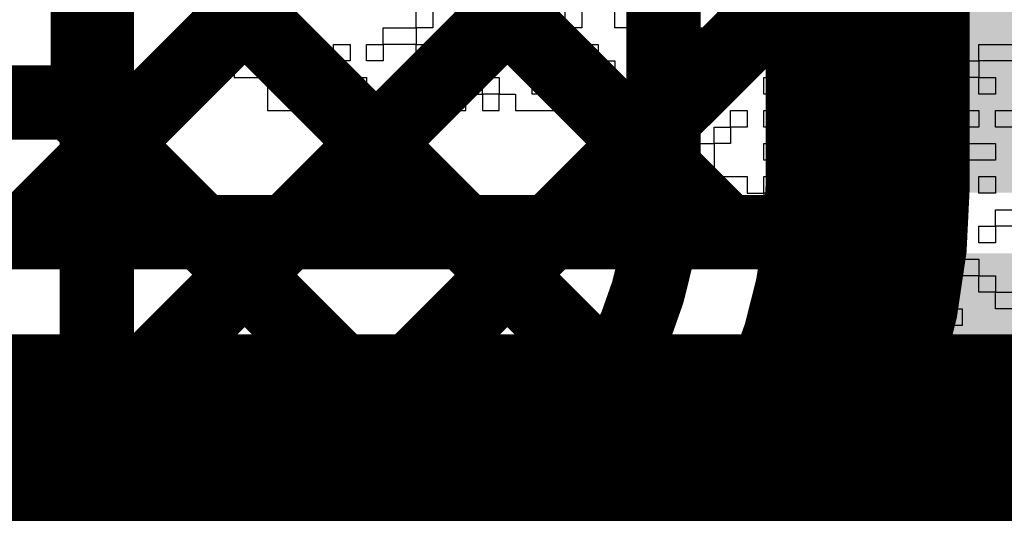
# Model space of a CAD drawing. Header units: millimetres. Extents: x 3.06 to 5.82, y 1.29 to 3.84.
# Tile 216 of 244: x 4.7417 to 4.8477, y 2.9017 to 2.9549. Entities that reach past the tile are written whole.
import ezdxf

# ---------------------------------------------------------------- set-up
doc = ezdxf.new("R2010")
doc.units = ezdxf.units.MM
doc.header["$MEASUREMENT"] = 0
for name, color, linetype in [('BottomLayer', 5, 'Continuous'), ('BottomOverlay', 54, 'Continuous'), ('TopLayer', 1, 'Continuous'), ('TopPaste', 8, 'Continuous'), ('TopSolder', 216, 'Continuous')]:
    doc.layers.add(name, color=color, linetype=linetype)

# ---------------------------------------------------------------- blocks, each defined once
blk = doc.blocks.new('ESP32_WROOM_32__16MB__68')
at = {"layer": 'TopLayer'}
for points in [[(-0.3740158, -0.2230314), (-0.2952756, -0.2230314), (-0.3740158, -0.1875984), (-0.2952756, -0.1875984)], [(-0.3740158, -0.2730314), (-0.2952756, -0.2730314), (-0.3740158, -0.2375984), (-0.2952756, -0.2375984)]]:
    blk.add_solid(points, dxfattribs=at)
at = {"layer": 'TopPaste'}
for points in [[(-0.3740158, -0.2230314), (-0.2952756, -0.2230314), (-0.3740158, -0.1875984), (-0.2952756, -0.1875984)], [(-0.3740158, -0.2730314), (-0.2952756, -0.2730314), (-0.3740158, -0.2375984), (-0.2952756, -0.2375984)]]:
    blk.add_solid(points, dxfattribs=at)
at = {"layer": 'TopSolder'}
for points in [[(-0.3780158, -0.2270314), (-0.2912756, -0.2270314), (-0.3780158, -0.1835984), (-0.2912756, -0.1835984)], [(-0.3780158, -0.2770314), (-0.2912756, -0.2770314), (-0.3780158, -0.2335984), (-0.2912756, -0.2335984)]]:
    blk.add_solid(points, dxfattribs=at)

msp = doc.modelspace()

# ---------------------------------------------------------------- linework, layer by layer
at = {"layer": 'BottomLayer'}
for points, const_width in [([(4.75, 2.8839074), (4.75, 3.2168424)], 0.008), ([(4.833, 2.937), (4.833, 3.0085061)], 0.022), ([(4.811, 2.937), (4.811, 3.0085061)], 0.008), ([(4.75, 2.9398066), (4.811, 3.0008066)], 0.008), ([(4.75, 2.9998909), (4.811, 2.9388909)], 0.008), ([(4.75, 2.9115223), (4.811, 2.9725223)], 0.008), ([(4.75, 2.9716066), (4.8052572, 2.9163494)], 0.008), ([(4.7631968, 2.8964348), (4.811, 2.944238)], 0.008), ([(4.75, 2.9433223), (4.7909767, 2.9023456)], 0.008), ([(4.75, 2.915038), (4.7674975, 2.8975405)], 0.008)]:
    msp.add_lwpolyline(points, dxfattribs=dict(at, const_width=const_width))
for points, const_width in [([(4.833, 2.937, -0.4142135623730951), (4.771, 2.875)], 0.022), ([(4.811, 2.937, -0.3791650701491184), (4.7758333, 2.8972931)], 0.008), ([(4.75, 2.8839074, -0.3602583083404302), (4.7758333, 2.8972931)], 0.008)]:
    msp.add_lwpolyline(points, format="xyb", dxfattribs=dict(at, const_width=const_width))
for points, const_width in [([(4.809, 2.944238, 1), (4.813, 2.944238, 1)], 0.004), ([(4.8275, 2.937, 1), (4.8385, 2.937, 1)], 0.011), ([(4.8275, 2.937, 1), (4.8385, 2.937, 1)], 0.011), ([(4.748, 2.9433223, 1), (4.752, 2.9433223, 1)], 0.004), ([(4.748, 2.9398066, 1), (4.752, 2.9398066, 1)], 0.004), ([(4.809, 2.9388909, 1), (4.813, 2.9388909, 1)], 0.004), ([(4.809, 2.937, 1), (4.813, 2.937, 1)], 0.004), ([(4.809, 2.937, 1), (4.813, 2.937, 1)], 0.004), ([(4.8032572, 2.9163494, 1), (4.8072572, 2.9163494, 1)], 0.004), ([(4.748, 2.915038, 1), (4.752, 2.915038, 1)], 0.004), ([(4.748, 2.9115223, 1), (4.752, 2.9115223, 1)], 0.004), ([(4.7889767, 2.9023456, 1), (4.7929767, 2.9023456, 1)], 0.004)]:
    msp.add_lwpolyline(points, format="xyb", close=True, dxfattribs=dict(at, const_width=const_width))
at = {"layer": 'BottomOverlay'}
for p, q in [((4.7612276, 2.9558126), (4.7612276, 2.9540309)), ((4.7647911, 2.9540309), (4.7647911, 2.9558126)), ((4.7665729, 2.9558126), (4.7665729, 2.9540309)), ((4.7843902, 2.9540309), (4.7843902, 2.9558126)), ((4.7861719, 2.9558126), (4.7861719, 2.9540309)), ((4.7968623, 2.9540309), (4.7968623, 2.9558126)), ((4.798644, 2.9558126), (4.798644, 2.9540309)), ((4.8004258, 2.9540309), (4.8004258, 2.9558126)), ((4.8022075, 2.9558126), (4.8022075, 2.9540309)), ((4.805771, 2.9540309), (4.805771, 2.9558126)), ((4.8075527, 2.9558126), (4.8075527, 2.9540309)), ((4.8218065, 2.9540309), (4.8218065, 2.9558126)), ((4.8235883, 2.9558126), (4.8235883, 2.9540309)), ((4.8324969, 2.9540309), (4.8324969, 2.9558126)), ((4.8342787, 2.9558126), (4.8342787, 2.9540309)), ((4.7612276, 2.9540309), (4.7630094, 2.9540309)), ((4.7630094, 2.9540309), (4.7630094, 2.9522492)), ((4.7647911, 2.9522492), (4.7647911, 2.9540309)), ((4.7665729, 2.9540309), (4.7665729, 2.9522492)), ((4.7808267, 2.9522492), (4.7808267, 2.9540309)), ((4.7808267, 2.9540309), (4.7843902, 2.9540309)), ((4.7861719, 2.9540309), (4.7843902, 2.9540309)), ((4.7843902, 2.9540309), (4.7843902, 2.9522492)), ((4.7897353, 2.9522492), (4.7897353, 2.9540309)), ((4.7897353, 2.9540309), (4.7915171, 2.9540309)), ((4.7915171, 2.9540309), (4.7915171, 2.9522492)), ((4.798644, 2.9540309), (4.7968623, 2.9540309)), ((4.798644, 2.9522492), (4.798644, 2.9540309)), ((4.798644, 2.9540309), (4.8004258, 2.9540309)), ((4.8022075, 2.9540309), (4.8004258, 2.9540309)), ((4.8004258, 2.9540309), (4.8004258, 2.9522492)), ((4.8075527, 2.9540309), (4.805771, 2.9540309)), ((4.8075527, 2.9522492), (4.8075527, 2.9540309)), ((4.8075527, 2.9540309), (4.8093344, 2.9540309)), ((4.8093344, 2.9540309), (4.8093344, 2.9522492)), ((4.8111161, 2.9522492), (4.8111161, 2.9540309)), ((4.8111161, 2.9540309), (4.8128979, 2.9540309)), ((4.8128979, 2.9540309), (4.8128979, 2.9522492)), ((4.8146796, 2.9522492), (4.8146796, 2.9540309)), ((4.8146796, 2.9540309), (4.8164614, 2.9540309)), ((4.8164614, 2.9540309), (4.8164614, 2.9522492)), ((4.8200248, 2.9522492), (4.8200248, 2.9540309)), ((4.8200248, 2.9540309), (4.8218065, 2.9540309)), ((4.8235883, 2.9540309), (4.8218065, 2.9540309)), ((4.8218065, 2.9540309), (4.8218065, 2.9522492)), ((4.8324969, 2.9522492), (4.8324969, 2.9540309)), ((4.8342787, 2.9540309), (4.8342787, 2.9522492)), ((4.8360604, 2.9522492), (4.8360604, 2.9540309)), ((4.8360604, 2.9540309), (4.8378421, 2.9540309)), ((4.8378421, 2.9540309), (4.8378421, 2.9522492)), ((4.7630094, 2.9522492), (4.7630094, 2.9504674)), ((4.7665729, 2.9522492), (4.7647911, 2.9522492)), ((4.7665729, 2.9504674), (4.7665729, 2.9522492)), ((4.7665729, 2.9522492), (4.7683546, 2.9522492)), ((4.7683546, 2.9522492), (4.7683546, 2.9504674)), ((4.7701363, 2.9504674), (4.7701363, 2.9522492)), ((4.7701363, 2.9522492), (4.771918, 2.9522492)), ((4.771918, 2.9522492), (4.771918, 2.9504674)), ((4.7754816, 2.9504674), (4.7754816, 2.9522492)), ((4.7754816, 2.9522492), (4.7772633, 2.9522492)), ((4.7772633, 2.9522492), (4.7772633, 2.9504674)), ((4.779045, 2.9504674), (4.779045, 2.9522492)), ((4.779045, 2.9522492), (4.7808267, 2.9522492)), ((4.7843902, 2.9522492), (4.7808267, 2.9522492)), ((4.7808267, 2.9522492), (4.7808267, 2.9504674)), ((4.7843902, 2.9504674), (4.7843902, 2.9522492)), ((4.7843902, 2.9522492), (4.7861719, 2.9522492)), ((4.7861719, 2.9522492), (4.7861719, 2.9504674)), ((4.7915171, 2.9522492), (4.7897353, 2.9522492)), ((4.7932988, 2.9504674), (4.7932988, 2.9522492)), ((4.7932988, 2.9522492), (4.7950806, 2.9522492)), ((4.7950806, 2.9522492), (4.7950806, 2.9504674)), ((4.7968623, 2.9504674), (4.7968623, 2.9522492)), ((4.7968623, 2.9522492), (4.798644, 2.9522492)), ((4.8004258, 2.9522492), (4.798644, 2.9522492)), ((4.798644, 2.9522492), (4.798644, 2.9504674)), ((4.8022075, 2.9504674), (4.8022075, 2.9522492)), ((4.8022075, 2.9522492), (4.8039892, 2.9522492)), ((4.8039892, 2.9522492), (4.8039892, 2.9504674)), ((4.8093344, 2.9522492), (4.8075527, 2.9522492)), ((4.8111161, 2.9504674), (4.8111161, 2.9522492)), ((4.8128979, 2.9522492), (4.8128979, 2.9504674)), ((4.8164614, 2.9522492), (4.8146796, 2.9522492)), ((4.8164614, 2.9504674), (4.8164614, 2.9522492)), ((4.8164614, 2.9522492), (4.8182431, 2.9522492)), ((4.8182431, 2.9522492), (4.8182431, 2.9504674)), ((4.8218065, 2.9522492), (4.8200248, 2.9522492)), ((4.82537, 2.9504674), (4.82537, 2.9522492)), ((4.82537, 2.9522492), (4.8271518, 2.9522492)), ((4.8271518, 2.9522492), (4.8271518, 2.9504674)), ((4.8289335, 2.9504674), (4.8289335, 2.9522492)), ((4.8289335, 2.9522492), (4.8307152, 2.9522492)), ((4.8307152, 2.9522492), (4.8307152, 2.9504674)), ((4.8342787, 2.9522492), (4.8324969, 2.9522492)), ((4.8378421, 2.9522492), (4.8360604, 2.9522492)), ((4.8378421, 2.9504674), (4.8378421, 2.9522492)), ((4.8378421, 2.9522492), (4.8396239, 2.9522492)), ((4.8396239, 2.9522492), (4.8396239, 2.9504674)), ((4.8414056, 2.9504674), (4.8414056, 2.9522492)), ((4.8414056, 2.9522492), (4.8431873, 2.9522492)), ((4.8431873, 2.9522492), (4.8431873, 2.9504674)), ((4.8449691, 2.9504674), (4.8449691, 2.9522492)), ((4.8449691, 2.9522492), (4.8485326, 2.9522492)), ((4.7630094, 2.9504674), (4.7647911, 2.9504674)), ((4.7647911, 2.9504674), (4.7647911, 2.9486857)), ((4.7683546, 2.9504674), (4.7665729, 2.9504674)), ((4.771918, 2.9504674), (4.7701363, 2.9504674)), ((4.771918, 2.9486857), (4.771918, 2.9504674)), ((4.771918, 2.9504674), (4.7754816, 2.9504674)), ((4.7772633, 2.9504674), (4.7754816, 2.9504674)), ((4.7754816, 2.9504674), (4.7754816, 2.9486857)), ((4.7808267, 2.9504674), (4.779045, 2.9504674)), ((4.7861719, 2.9504674), (4.7843902, 2.9504674)), ((4.7897353, 2.9486857), (4.7897353, 2.9504674)), ((4.7897353, 2.9504674), (4.7915171, 2.9504674)), ((4.7915171, 2.9504674), (4.7915171, 2.9486857)), ((4.7950806, 2.9504674), (4.7932988, 2.9504674)), ((4.798644, 2.9504674), (4.7968623, 2.9504674)), ((4.8039892, 2.9504674), (4.8022075, 2.9504674)), ((4.8039892, 2.9486857), (4.8039892, 2.9504674)), ((4.8039892, 2.9504674), (4.805771, 2.9504674)), ((4.805771, 2.9504674), (4.805771, 2.9486857)), ((4.8075527, 2.9486857), (4.8075527, 2.9504674)), ((4.8075527, 2.9504674), (4.8093344, 2.9504674)), ((4.8093344, 2.9504674), (4.8093344, 2.9486857)), ((4.8128979, 2.9504674), (4.8111161, 2.9504674)), ((4.8182431, 2.9504674), (4.8164614, 2.9504674)), ((4.8182431, 2.9486857), (4.8182431, 2.9504674)), ((4.8182431, 2.9504674), (4.8200248, 2.9504674)), ((4.8200248, 2.9504674), (4.8200248, 2.9486857)), ((4.8235883, 2.9486857), (4.8235883, 2.9504674)), ((4.8235883, 2.9504674), (4.82537, 2.9504674)), ((4.8271518, 2.9504674), (4.82537, 2.9504674)), ((4.82537, 2.9504674), (4.82537, 2.9486857)), ((4.8307152, 2.9504674), (4.8289335, 2.9504674)), ((4.8324969, 2.9486857), (4.8324969, 2.9504674)), ((4.8324969, 2.9504674), (4.8342787, 2.9504674)), ((4.8342787, 2.9504674), (4.8342787, 2.9486857)), ((4.8396239, 2.9504674), (4.8378421, 2.9504674)), ((4.8431873, 2.9504674), (4.8414056, 2.9504674)), ((4.8431873, 2.9486857), (4.8431873, 2.9504674)), ((4.8431873, 2.9504674), (4.8449691, 2.9504674)), ((4.8485326, 2.9504674), (4.8449691, 2.9504674)), ((4.8449691, 2.9504674), (4.8449691, 2.9486857)), ((4.7647911, 2.9486857), (4.7683546, 2.9486857)), ((4.7683546, 2.9486857), (4.7683546, 2.9469039)), ((4.771918, 2.9469039), (4.771918, 2.9486857)), ((4.7754816, 2.9486857), (4.7736998, 2.9486857)), ((4.7736998, 2.9486857), (4.7736998, 2.9469039)), ((4.7772633, 2.9469039), (4.7772633, 2.9486857)), ((4.7772633, 2.9486857), (4.779045, 2.9486857)), ((4.779045, 2.9486857), (4.779045, 2.9469039)), ((4.7843902, 2.9469039), (4.7843902, 2.9486857)), ((4.7843902, 2.9486857), (4.7861719, 2.9486857)), ((4.7861719, 2.9486857), (4.7861719, 2.9469039)), ((4.7915171, 2.9486857), (4.7897353, 2.9486857)), ((4.7915171, 2.9469039), (4.7915171, 2.9486857)), ((4.7915171, 2.9486857), (4.7932988, 2.9486857)), ((4.7932988, 2.9486857), (4.7932988, 2.9469039)), ((4.7968623, 2.9469039), (4.7968623, 2.9486857)), ((4.7968623, 2.9486857), (4.798644, 2.9486857)), ((4.798644, 2.9486857), (4.798644, 2.9469039)), ((4.8004258, 2.9469039), (4.8004258, 2.9486857)), ((4.8004258, 2.9486857), (4.8022075, 2.9486857)), ((4.8022075, 2.9486857), (4.8022075, 2.9469039)), ((4.805771, 2.9486857), (4.8039892, 2.9486857)), ((4.8093344, 2.9486857), (4.8075527, 2.9486857)), ((4.8111161, 2.9469039), (4.8111161, 2.9486857)), ((4.8111161, 2.9486857), (4.8128979, 2.9486857)), ((4.8128979, 2.9486857), (4.8128979, 2.9469039)), ((4.8146796, 2.9469039), (4.8146796, 2.9486857)), ((4.8146796, 2.9486857), (4.8164614, 2.9486857)), ((4.8164614, 2.9486857), (4.8164614, 2.9469039)), ((4.8200248, 2.9486857), (4.8182431, 2.9486857)), ((4.8218065, 2.9469039), (4.8218065, 2.9486857)), ((4.8218065, 2.9486857), (4.8235883, 2.9486857)), ((4.82537, 2.9486857), (4.8235883, 2.9486857)), ((4.8235883, 2.9486857), (4.8235883, 2.9469039)), ((4.8289335, 2.9469039), (4.8289335, 2.9486857)), ((4.8289335, 2.9486857), (4.8307152, 2.9486857)), ((4.8307152, 2.9486857), (4.8307152, 2.9469039)), ((4.8342787, 2.9486857), (4.8324969, 2.9486857)), ((4.8342787, 2.9469039), (4.8342787, 2.9486857)), ((4.8342787, 2.9486857), (4.8378421, 2.9486857)), ((4.8378421, 2.9486857), (4.8378421, 2.9469039)), ((4.8396239, 2.9469039), (4.8396239, 2.9486857)), ((4.8396239, 2.9486857), (4.8414056, 2.9486857)), ((4.8414056, 2.9486857), (4.8414056, 2.9469039)), ((4.8449691, 2.9486857), (4.8431873, 2.9486857)), ((4.8449691, 2.9469039), (4.8449691, 2.9486857)), ((4.8449691, 2.9486857), (4.8467508, 2.9486857)), ((4.8467508, 2.9486857), (4.8467508, 2.9469039)), ((4.7683546, 2.9469039), (4.7683546, 2.9451222)), ((4.771918, 2.9451222), (4.771918, 2.9469039)), ((4.7736998, 2.9469039), (4.7754816, 2.9469039)), ((4.7754816, 2.9469039), (4.7754816, 2.9451222)), ((4.7772633, 2.9451222), (4.7772633, 2.9469039)), ((4.779045, 2.9469039), (4.7843902, 2.9469039)), ((4.7861719, 2.9469039), (4.7879536, 2.9469039)), ((4.7879536, 2.9469039), (4.7879536, 2.9451222)), ((4.7897353, 2.9451222), (4.7897353, 2.9469039)), ((4.7897353, 2.9469039), (4.7915171, 2.9469039)), ((4.7932988, 2.9469039), (4.7915171, 2.9469039)), ((4.7915171, 2.9469039), (4.7915171, 2.9451222)), ((4.7932988, 2.9451222), (4.7932988, 2.9469039)), ((4.7932988, 2.9469039), (4.7950806, 2.9469039)), ((4.7950806, 2.9469039), (4.7950806, 2.9451222)), ((4.798644, 2.9469039), (4.7968623, 2.9469039)), ((4.8022075, 2.9469039), (4.8004258, 2.9469039)), ((4.805771, 2.9451222), (4.805771, 2.9469039)), ((4.805771, 2.9469039), (4.8075527, 2.9469039)), ((4.8075527, 2.9469039), (4.8075527, 2.9451222)), ((4.8128979, 2.9469039), (4.8111161, 2.9469039)), ((4.8128979, 2.9451222), (4.8128979, 2.9469039)), ((4.8128979, 2.9469039), (4.8146796, 2.9469039)), ((4.8164614, 2.9469039), (4.8146796, 2.9469039)), ((4.8146796, 2.9469039), (4.8146796, 2.9451222)), ((4.8235883, 2.9469039), (4.8218065, 2.9469039)), ((4.82537, 2.9451222), (4.82537, 2.9469039)), ((4.82537, 2.9469039), (4.8271518, 2.9469039)), ((4.8271518, 2.9469039), (4.8271518, 2.9451222)), ((4.8307152, 2.9469039), (4.8289335, 2.9469039)), ((4.8324969, 2.9451222), (4.8324969, 2.9469039)), ((4.8324969, 2.9469039), (4.8342787, 2.9469039)), ((4.8378421, 2.9469039), (4.8342787, 2.9469039)), ((4.8342787, 2.9469039), (4.8342787, 2.9451222)), ((4.8414056, 2.9469039), (4.8396239, 2.9469039)), ((4.8467508, 2.9469039), (4.8449691, 2.9469039)), ((4.7683546, 2.9451222), (4.771918, 2.9451222)), ((4.7754816, 2.9451222), (4.7772633, 2.9451222)), ((4.7879536, 2.9451222), (4.7897353, 2.9451222)), ((4.7915171, 2.9451222), (4.7932988, 2.9451222)), ((4.7950806, 2.9451222), (4.8039892, 2.9451222)), ((4.8039892, 2.9451222), (4.8039892, 2.9433405)), ((4.8075527, 2.9451222), (4.805771, 2.9451222)), ((4.8111161, 2.9433405), (4.8111161, 2.9451222)), ((4.8111161, 2.9451222), (4.8128979, 2.9451222)), ((4.8146796, 2.9451222), (4.8128979, 2.9451222)), ((4.8128979, 2.9451222), (4.8128979, 2.9433405)), ((4.8182431, 2.9433405), (4.8182431, 2.9451222)), ((4.8182431, 2.9451222), (4.8200248, 2.9451222)), ((4.8200248, 2.9451222), (4.8200248, 2.9433405)), ((4.8218065, 2.9433405), (4.8218065, 2.9451222)), ((4.8218065, 2.9451222), (4.8235883, 2.9451222)), ((4.8235883, 2.9451222), (4.8235883, 2.9433405)), ((4.8271518, 2.9451222), (4.82537, 2.9451222)), ((4.8271518, 2.9433405), (4.8271518, 2.9451222)), ((4.8271518, 2.9451222), (4.8289335, 2.9451222)), ((4.8289335, 2.9451222), (4.8289335, 2.9433405)), ((4.8342787, 2.9451222), (4.8324969, 2.9451222)), ((4.8360604, 2.9433405), (4.8360604, 2.9451222)), ((4.8360604, 2.9451222), (4.8378421, 2.9451222)), ((4.8378421, 2.9451222), (4.8378421, 2.9433405)), ((4.8396239, 2.9433405), (4.8396239, 2.9451222)), ((4.8396239, 2.9451222), (4.8414056, 2.9451222)), ((4.8414056, 2.9451222), (4.8414056, 2.9433405)), ((4.8431873, 2.9433405), (4.8431873, 2.9451222)), ((4.8431873, 2.9451222), (4.8449691, 2.9451222)), ((4.8449691, 2.9451222), (4.8449691, 2.9433405)), ((4.8467508, 2.9433405), (4.8467508, 2.9451222)), ((4.8467508, 2.9451222), (4.8485326, 2.9451222)), ((4.8039892, 2.9433405), (4.8075527, 2.9433405)), ((4.8075527, 2.9433405), (4.8075527, 2.9415587)), ((4.8128979, 2.9433405), (4.8111161, 2.9433405)), ((4.8164614, 2.9415587), (4.8164614, 2.9433405)), ((4.8164614, 2.9433405), (4.8182431, 2.9433405)), ((4.8200248, 2.9433405), (4.8182431, 2.9433405)), ((4.8182431, 2.9433405), (4.8182431, 2.9415587)), ((4.8235883, 2.9433405), (4.8218065, 2.9433405)), ((4.8289335, 2.9433405), (4.8271518, 2.9433405)), ((4.8307152, 2.9415587), (4.8307152, 2.9433405)), ((4.8307152, 2.9433405), (4.8324969, 2.9433405)), ((4.8324969, 2.9433405), (4.8324969, 2.9415587)), ((4.8342787, 2.9415587), (4.8342787, 2.9433405)), ((4.8342787, 2.9433405), (4.8360604, 2.9433405)), ((4.8378421, 2.9433405), (4.8360604, 2.9433405)), ((4.8360604, 2.9433405), (4.8360604, 2.9415587)), ((4.8378421, 2.9415587), (4.8378421, 2.9433405)), ((4.8378421, 2.9433405), (4.8396239, 2.9433405)), ((4.8414056, 2.9433405), (4.8396239, 2.9433405)), ((4.8396239, 2.9433405), (4.8396239, 2.9415587)), ((4.8449691, 2.9433405), (4.8431873, 2.9433405)), ((4.8485326, 2.9433405), (4.8467508, 2.9433405)), ((4.8075527, 2.9415587), (4.8128979, 2.9415587)), ((4.8128979, 2.9415587), (4.8128979, 2.939777)), ((4.8146796, 2.939777), (4.8146796, 2.9415587)), ((4.8146796, 2.9415587), (4.8164614, 2.9415587)), ((4.8182431, 2.9415587), (4.8164614, 2.9415587)), ((4.8164614, 2.9415587), (4.8164614, 2.939777)), ((4.8218065, 2.939777), (4.8218065, 2.9415587)), ((4.8218065, 2.9415587), (4.82537, 2.9415587)), ((4.82537, 2.9415587), (4.82537, 2.939777)), ((4.8271518, 2.939777), (4.8271518, 2.9415587)), ((4.8271518, 2.9415587), (4.8289335, 2.9415587)), ((4.8289335, 2.9415587), (4.8289335, 2.939777)), ((4.8324969, 2.9415587), (4.8307152, 2.9415587)), ((4.8360604, 2.9415587), (4.8342787, 2.9415587)), ((4.8396239, 2.9415587), (4.8378421, 2.9415587)), ((4.8431873, 2.939777), (4.8431873, 2.9415587)), ((4.8431873, 2.9415587), (4.8467508, 2.9415587)), ((4.8467508, 2.9415587), (4.8467508, 2.939777)), ((4.8128979, 2.939777), (4.8146796, 2.939777)), ((4.8164614, 2.939777), (4.8164614, 2.9379953)), ((4.82537, 2.939777), (4.8218065, 2.939777)), ((4.8289335, 2.939777), (4.8271518, 2.939777)), ((4.8467508, 2.939777), (4.8431873, 2.939777)), ((4.8164614, 2.9379953), (4.8200248, 2.9379953)), ((4.8200248, 2.9379953), (4.8200248, 2.9362135)), ((4.8218065, 2.9362135), (4.8218065, 2.9379953)), ((4.8218065, 2.9379953), (4.82537, 2.9379953)), ((4.82537, 2.9379953), (4.82537, 2.9362135)), ((4.8271518, 2.9362135), (4.8271518, 2.9379953)), ((4.8271518, 2.9379953), (4.8289335, 2.9379953)), ((4.8289335, 2.9379953), (4.8289335, 2.9362135)), ((4.8307152, 2.9362135), (4.8307152, 2.9379953)), ((4.8307152, 2.9379953), (4.8342787, 2.9379953)), ((4.8342787, 2.9379953), (4.8342787, 2.9362135)), ((4.8360604, 2.9362135), (4.8360604, 2.9379953)), ((4.8360604, 2.9379953), (4.8378421, 2.9379953)), ((4.8378421, 2.9379953), (4.8378421, 2.9362135)), ((4.8396239, 2.9362135), (4.8396239, 2.9379953)), ((4.8396239, 2.9379953), (4.8431873, 2.9379953)), ((4.8431873, 2.9379953), (4.8431873, 2.9362135)), ((4.8449691, 2.9362135), (4.8449691, 2.9379953)), ((4.8449691, 2.9379953), (4.8467508, 2.9379953)), ((4.8467508, 2.9379953), (4.8467508, 2.9362135)), ((4.8200248, 2.9362135), (4.8218065, 2.9362135)), ((4.82537, 2.9362135), (4.8218065, 2.9362135)), ((4.8218065, 2.9362135), (4.8218065, 2.9344318)), ((4.8289335, 2.9362135), (4.8271518, 2.9362135)), ((4.8289335, 2.9344318), (4.8289335, 2.9362135)), ((4.8289335, 2.9362135), (4.8307152, 2.9362135)), ((4.8342787, 2.9362135), (4.8307152, 2.9362135)), ((4.8307152, 2.9362135), (4.8307152, 2.9344318)), ((4.8378421, 2.9362135), (4.8360604, 2.9362135)), ((4.8431873, 2.9362135), (4.8396239, 2.9362135)), ((4.8467508, 2.9362135), (4.8449691, 2.9362135)), ((4.8218065, 2.9344318), (4.82537, 2.9344318)), ((4.82537, 2.9344318), (4.82537, 2.93265)), ((4.8307152, 2.9344318), (4.8289335, 2.9344318)), ((4.8307152, 2.93265), (4.8307152, 2.9344318)), ((4.8307152, 2.9344318), (4.8324969, 2.9344318)), ((4.8324969, 2.9344318), (4.8324969, 2.93265)), ((4.8360604, 2.93265), (4.8360604, 2.9344318)), ((4.8360604, 2.9344318), (4.8396239, 2.9344318)), ((4.8396239, 2.9344318), (4.8396239, 2.93265)), ((4.8414056, 2.93265), (4.8414056, 2.9344318)), ((4.8414056, 2.9344318), (4.8431873, 2.9344318)), ((4.8431873, 2.9344318), (4.8431873, 2.93265)), ((4.8467508, 2.93265), (4.8467508, 2.9344318)), ((4.8467508, 2.9344318), (4.8485326, 2.9344318)), ((4.82537, 2.93265), (4.8289335, 2.93265)), ((4.8289335, 2.93265), (4.8289335, 2.9308683)), ((4.8324969, 2.93265), (4.8307152, 2.93265)), ((4.8342787, 2.9308683), (4.8342787, 2.93265)), ((4.8342787, 2.93265), (4.8360604, 2.93265)), ((4.8396239, 2.93265), (4.8360604, 2.93265)), ((4.8360604, 2.93265), (4.8360604, 2.9308683)), ((4.8431873, 2.93265), (4.8414056, 2.93265)), ((4.8449691, 2.9308683), (4.8449691, 2.93265)), ((4.8449691, 2.93265), (4.8467508, 2.93265)), ((4.8485326, 2.93265), (4.8467508, 2.93265)), ((4.8467508, 2.93265), (4.8467508, 2.9308683)), ((4.8289335, 2.9308683), (4.8324969, 2.9308683)), ((4.8324969, 2.9308683), (4.8324969, 2.9290867)), ((4.8360604, 2.9308683), (4.8342787, 2.9308683)), ((4.8378421, 2.9290867), (4.8378421, 2.9308683)), ((4.8378421, 2.9308683), (4.8396239, 2.9308683)), ((4.8396239, 2.9308683), (4.8396239, 2.9290867)), ((4.8414056, 2.9290867), (4.8414056, 2.9308683)), ((4.8414056, 2.9308683), (4.8431873, 2.9308683)), ((4.8431873, 2.9308683), (4.8431873, 2.9290867)), ((4.8467508, 2.9308683), (4.8449691, 2.9308683)), ((4.8324969, 2.9290867), (4.8324969, 2.9273049)), ((4.8396239, 2.9290867), (4.8378421, 2.9290867)), ((4.8431873, 2.9290867), (4.8414056, 2.9290867)), ((4.8431873, 2.9273049), (4.8431873, 2.9290867)), ((4.8431873, 2.9290867), (4.8449691, 2.9290867)), ((4.8449691, 2.9290867), (4.8449691, 2.9273049)), ((4.8324969, 2.9273049), (4.8360604, 2.9273049)), ((4.8360604, 2.9273049), (4.8360604, 2.9255231)), ((4.8396239, 2.9255231), (4.8396239, 2.9273049)), ((4.8396239, 2.9273049), (4.8414056, 2.9273049)), ((4.8414056, 2.9273049), (4.8414056, 2.9255231)), ((4.8449691, 2.9273049), (4.8431873, 2.9273049)), ((4.8449691, 2.9255231), (4.8449691, 2.9273049)), ((4.8449691, 2.9273049), (4.8467508, 2.9273049)), ((4.8467508, 2.9273049), (4.8467508, 2.9255231)), ((4.8360604, 2.9255231), (4.8396239, 2.9255231)), ((4.8414056, 2.9255231), (4.8396239, 2.9255231)), ((4.8396239, 2.9255231), (4.8396239, 2.9237414)), ((4.8467508, 2.9255231), (4.8449691, 2.9255231)), ((4.8467508, 2.9237414), (4.8467508, 2.9255231)), ((4.8467508, 2.9255231), (4.8485326, 2.9255231)), ((4.8396239, 2.9237414), (4.8378421, 2.9237414)), ((4.8378421, 2.9237414), (4.8378421, 2.9219597)), ((4.8414056, 2.9219597), (4.8414056, 2.9237414)), ((4.8414056, 2.9237414), (4.8431873, 2.9237414)), ((4.8431873, 2.9237414), (4.8431873, 2.9219597)), ((4.8485326, 2.9237414), (4.8467508, 2.9237414)), ((4.8378421, 2.9219597), (4.8414056, 2.9219597)), ((4.8431873, 2.9219597), (4.8414056, 2.9219597)), ((4.8414056, 2.9219597), (4.8414056, 2.920178)), ((4.8414056, 2.920178), (4.8431873, 2.920178)), ((4.8431873, 2.920178), (4.8431873, 2.9183963)), ((4.8449691, 2.9183963), (4.8449691, 2.920178)), ((4.8449691, 2.920178), (4.8467508, 2.920178)), ((4.8467508, 2.920178), (4.8467508, 2.9183963)), ((4.8431873, 2.9183963), (4.8449691, 2.9183963)), ((4.8467508, 2.9183963), (4.8449691, 2.9183963)), ((4.8449691, 2.9183963), (4.8449691, 2.9166145)), ((4.8449691, 2.9166145), (4.8467508, 2.9166145)), ((4.8467508, 2.9166145), (4.8467508, 2.9148327)), ((4.8467508, 2.9148327), (4.8467508, 2.913051)), ((4.8467508, 2.913051), (4.8485326, 2.913051))]:
    msp.add_line(p, q, dxfattribs=at)
at = {"layer": 'TopLayer'}
for points, const_width in [([(4.749, 3.0291752), (4.8306299, 2.9475453)], 0.008), ([(4.7421934, 2.932), (4.8306299, 3.0204365)], 0.008), ([(4.749, 3.0008909), (4.8178909, 2.932)], 0.008), ([(4.749, 2.949), (4.749, 2.994)], 0.008), ([(4.749, 2.949), (4.749, 2.994)], 0.008), ([(4.7704777, 2.932), (4.8306299, 2.9921522)], 0.008), ([(4.8306299, 2.9367166), (4.8306299, 2.9792834)], 0.008), ([(4.749, 2.9726066), (4.7896066, 2.932)], 0.008), ([(4.798762, 2.932), (4.8306299, 2.9638679)], 0.008), ([(4.4192284, 2.946), (4.749, 2.946)], 0.008), ([(4.7473223, 2.946), (4.7613223, 2.932)], 0.008), ([(4.8306299, 2.932), (4.8306299, 2.9367166)], 0.008), ([(4.8306299, 2.932), (4.8306299, 2.9367166)], 0.008), ([(4.8270463, 2.932), (4.8306299, 2.9355836)], 0.008), ([(4.5610284, 2.932), (4.8306299, 2.932)], 0.008), ([(4.555, 2.91), (4.8757086, 2.91)], 0.022)]:
    msp.add_lwpolyline(points, dxfattribs=dict(at, const_width=const_width))
at = {"layer": 'TopLayer', "const_width": 0.004}
for points in [[(4.747, 2.949, 1), (4.751, 2.949, 1)], [(4.747, 2.949, 1), (4.751, 2.949, 1)], [(4.8286299, 2.9475453, 1), (4.8326299, 2.9475453, 1)], [(4.7453223, 2.946, 1), (4.7493223, 2.946, 1)], [(4.747, 2.946, 1), (4.751, 2.946, 1)], [(4.8286299, 2.9367166, 1), (4.8326299, 2.9367166, 1)], [(4.8286299, 2.9367166, 1), (4.8326299, 2.9367166, 1)], [(4.8286299, 2.9367166, 1), (4.8326299, 2.9367166, 1)], [(4.8286299, 2.9355836, 1), (4.8326299, 2.9355836, 1)], [(4.7401934, 2.932, 1), (4.7441934, 2.932, 1)], [(4.7593223, 2.932, 1), (4.7633223, 2.932, 1)], [(4.7684777, 2.932, 1), (4.7724777, 2.932, 1)], [(4.7876066, 2.932, 1), (4.7916066, 2.932, 1)], [(4.796762, 2.932, 1), (4.800762, 2.932, 1)], [(4.8158909, 2.932, 1), (4.8198909, 2.932, 1)], [(4.8250463, 2.932, 1), (4.8290463, 2.932, 1)], [(4.8286299, 2.932, 1), (4.8326299, 2.932, 1)], [(4.8286299, 2.932, 1), (4.8326299, 2.932, 1)], [(4.8286299, 2.932, 1), (4.8326299, 2.932, 1)]]:
    msp.add_lwpolyline(points, format="xyb", close=True, dxfattribs=at)

# ---------------------------------------------------------------- block references
at = {"rotation": 360}
msp.add_blockref('ESP32_WROOM_32__16MB__68', (5.2156457, 3.1633149), dxfattribs=at)

doc.saveas('drawing.dxf')
